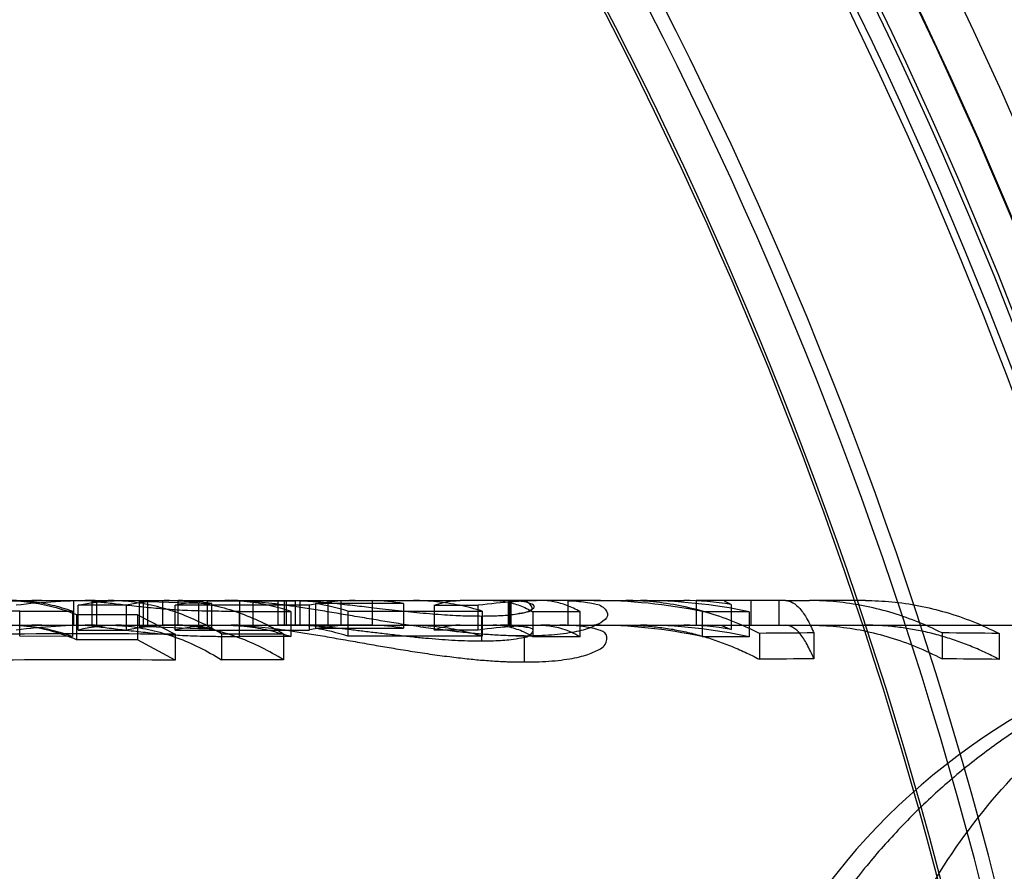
# Model space of a CAD drawing. Header units: millimetres. Extents: x 0 to 297, y 0 to 210.
# Tile 215 of 256: x 56.6119 to 56.7078, y 160.6993 to 160.7823. Entities that reach past the tile are written whole.
import ezdxf

# ---------------------------------------------------------------- set-up
doc = ezdxf.new("R2010")
doc.units = ezdxf.units.MM
doc.header["$LTSCALE"] = 16.335
doc.layers.get('0').update_dxf_attribs({"linetype": 'CONTINUOUS'})
for name, color, linetype in [('AXES_REF', 7, 'CONTINUOUS'), ('INTFCLR_1', 7, 'CONTINUOUS'), ('INTFCLR_144815', 7, 'CONTINUOUS'), ('INTFCLR_72935', 7, 'CONTINUOUS')]:
    doc.layers.add(name, color=color, linetype=linetype)

msp = doc.modelspace()

# ---------------------------------------------------------------- linework, layer by layer
at = {"color": 7, "linetype": 'Continuous'}
for radius in [7.756662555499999, 7.756, 7.706331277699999]:
    msp.add_circle((57.52239940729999, 154.539298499), radius, dxfattribs=at)
msp.add_arc((57.52239940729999, 154.539298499), 7.68, 278.2771290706, 261.7228709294, dxfattribs=at)
at = {"layer": 'AXES_REF', "color": 9, "linetype": 'Continuous'}
msp.add_circle((57.52239940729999, 154.539298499), 7.075609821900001, dxfattribs=at)
at = {"layer": 'INTFCLR_1', "color": 6, "linetype": 'Continuous'}
for radius, start, end in [(0.4839066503, 17.0652676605, 50.6603330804), (0.4824960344, 17.0652678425, 50.60049391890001), (0.4794897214, 10.8985890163, 42.7086480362), (0.4664960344, 17.065267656, 43.9273773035), (0.4297325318, 13.9313763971, 41.1654492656), (0.4137325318, 13.9313762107, 41.1654491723), (0.4123219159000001, 13.9313764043, 41.1654492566)]:
    msp.add_arc((56.30617574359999, 160.595298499), radius, start, end, dxfattribs=at)
at = {"layer": 'INTFCLR_1', "color": 9, "linetype": 'Continuous'}
for centre, radius, start, end in [((56.30617574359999, 160.5952984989), 0.4834862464, 4.2349584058, 43.6101417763), ((56.3061757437, 160.595298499), 0.4398374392, 13.9313763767, 41.1654492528), ((56.30617574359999, 160.595298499), 0.4358380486, 13.9313763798, 41.16544923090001), ((56.30617574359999, 160.595298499), 0.4321268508, 13.9313770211, 41.16544983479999), ((56.30617574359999, 160.595298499), 0.4325542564, 13.9313763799, 41.1654492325), ((56.30617574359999, 160.595298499), 0.408648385, 13.9313763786, 41.1654492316), ((56.30617574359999, 160.595298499), 0.4083798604, 13.9313770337, 41.16544984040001)]:
    msp.add_arc(centre, radius, start, end, dxfattribs=at)
at = {"layer": 'INTFCLR_144815', "color": 6, "linetype": 'Continuous'}
for p, q in [((56.6111057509, 160.725698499), (56.6140107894, 160.7256984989)), ((56.617135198, 160.723298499), (56.617135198, 160.725698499)), ((56.6175440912, 160.7228266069), (56.6175440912, 160.7252437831)), ((56.62226927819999, 160.7252437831), (56.6175440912, 160.7252437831)), ((56.6175568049, 160.7256984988), (56.6183873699, 160.725656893)), ((56.6188797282, 160.7256152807), (56.6188797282, 160.7232121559)), ((56.619342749, 160.725698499), (56.619342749, 160.723298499)), ((56.62226927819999, 160.7228296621), (56.62226927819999, 160.7252467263)), ((56.6234802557, 160.7256158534), (56.6258072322, 160.7256979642)), ((56.6234802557, 160.7256158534), (56.6234802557, 160.7232127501)), ((56.6292680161, 160.7253977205), (56.6234802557, 160.7256158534)), ((56.6238839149, 160.725698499), (56.6238839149, 160.723298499)), ((56.6243231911, 160.723298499), (56.6243231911, 160.725698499)), ((56.6258072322, 160.7256979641), (56.6267965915, 160.7256979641)), ((56.62698674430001, 160.7228255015), (56.62698674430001, 160.7252427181)), ((56.6400937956, 160.7252427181), (56.62698674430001, 160.7252427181)), ((56.6272912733, 160.723297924), (56.6272912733, 160.7256979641)), ((56.6305680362, 160.725397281), (56.6297013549, 160.7253975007)), ((56.63012697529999, 160.7256599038), (56.63012697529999, 160.7232584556)), ((56.63012697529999, 160.7256599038), (56.63869879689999, 160.7256599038)), ((56.6305680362, 160.7229859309), (56.6305680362, 160.725397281)), ((56.63330950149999, 160.7232799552), (56.63330950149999, 160.7256806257)), ((56.6345553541, 160.725698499), (56.6345553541, 160.723298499)), ((56.6370263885, 160.723298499), (56.6370263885, 160.725698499)), ((56.6371141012, 160.7256984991), (56.6376302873, 160.7256924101)), ((56.6376302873, 160.7256927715), (56.6376302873, 160.7232925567)), ((56.6376302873, 160.7256927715), (56.64620210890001, 160.7256927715)), ((56.6378354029, 160.723298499), (56.6378354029, 160.725698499)), ((56.63849628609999, 160.7256984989), (56.6391557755, 160.725687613)), ((56.63869879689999, 160.725658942), (56.6395752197, 160.7256941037)), ((56.63869879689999, 160.725658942), (56.63869879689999, 160.7232574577)), ((56.6391557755, 160.7256876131), (56.6391557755, 160.7232872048)), ((56.6400937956, 160.7228309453), (56.6400937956, 160.7252479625)), ((56.6492473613, 160.7254124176), (56.64067553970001, 160.7254124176)), ((56.64067553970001, 160.7254079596), (56.64067553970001, 160.7229970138)), ((56.64191100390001, 160.723298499), (56.64191100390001, 160.725698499)), ((56.64312717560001, 160.725698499), (56.64312717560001, 160.723298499)), ((56.64620210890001, 160.7256931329), (56.64620210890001, 160.7232929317)), ((56.6492473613, 160.7254124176), (56.6492473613, 160.7230016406)), ((56.6522261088, 160.7252352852), (56.6522261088, 160.7228177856)), ((56.6522261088, 160.7252351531), (56.65652982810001, 160.7252351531)), ((56.65652982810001, 160.7228175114), (56.65652982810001, 160.7252350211)), ((56.6594574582, 160.7232864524), (56.6594574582, 160.7256868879)), ((56.6595810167, 160.725698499), (56.6595810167, 160.723298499)), ((56.6597360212, 160.723298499), (56.6597360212, 160.725698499)), ((56.6677689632, 160.7256984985), (56.664462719, 160.7256984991)), ((56.6652846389, 160.723298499), (56.6652846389, 160.725698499)), ((56.6777556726, 160.725698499), (56.6777556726, 160.723298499)), ((56.6801664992, 160.725698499), (56.6777556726, 160.725698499)), ((56.6811443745, 160.7253064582), (56.6805132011, 160.7256495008)), ((56.6811443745, 160.7253064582), (56.6811443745, 160.7228916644)), ((56.68307532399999, 160.725698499), (56.68307532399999, 160.723298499)), ((56.6858000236, 160.725698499), (56.6858000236, 160.723298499)), ((56.6864443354, 160.7256984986), (56.6887812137, 160.7256984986)), ((56.6118576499, 160.7246591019), (56.6169864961, 160.7246503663)), ((56.6169864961, 160.7246503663), (56.6169864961, 160.7222103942)), ((56.6174006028, 160.7243264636), (56.6174006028, 160.7218738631)), ((56.6174006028, 160.7243264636), (56.62334609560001, 160.7243264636)), ((56.62334609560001, 160.7243164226), (56.62334609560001, 160.7218634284)), ((56.62334609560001, 160.7243164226), (56.6269942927, 160.7224216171)), ((56.6332630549, 160.7246383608), (56.63827317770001, 160.7246295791)), ((56.63827317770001, 160.7246295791), (56.63827317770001, 160.7221888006)), ((56.6438038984, 160.7246759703), (56.6438038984, 160.7222369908)), ((56.6438038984, 160.7246759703), (56.65691094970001, 160.7246759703)), ((56.6568319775, 160.7241935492), (56.6568319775, 160.7217357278)), ((56.65691094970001, 160.7246683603), (56.65691094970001, 160.7222290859)), ((56.6618426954, 160.7246161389), (56.6618426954, 160.7221748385)), ((56.6618426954, 160.7246161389), (56.6664372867, 160.7246161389)), ((56.6664372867, 160.7221748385), (56.6664372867, 160.7246161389)), ((56.6783214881, 160.7246193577), (56.6783214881, 160.7221781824)), ((56.6783214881, 160.7246193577), (56.6829160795, 160.7246193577)), ((56.6829160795, 160.7246094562), (56.6829160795, 160.7221678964)), ((56.6188797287, 160.7232121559), (56.6180167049, 160.723281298)), ((56.6234802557, 160.7232127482), (56.6258072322, 160.723297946)), ((56.6234802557, 160.7232127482), (56.6292680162, 160.7229863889)), ((56.6272912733, 160.723297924), (56.6258072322, 160.723297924)), ((56.63869879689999, 160.7232584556), (56.63012697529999, 160.7232584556)), ((56.6376302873, 160.7232921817), (56.6371141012, 160.723298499)), ((56.64620210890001, 160.7232925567), (56.6376302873, 160.7232925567)), ((56.6391557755, 160.7232872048), (56.63849628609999, 160.723298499)), ((56.64001356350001, 160.723298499), (56.6391369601, 160.7232802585)), ((56.6801664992, 160.723298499), (56.6811443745, 160.7228916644)), ((56.6169864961, 160.7222103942), (56.6118576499, 160.7222194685)), ((56.6175440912, 160.7228266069), (56.62226927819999, 160.7228266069)), ((56.62698674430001, 160.7228255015), (56.6400937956, 160.7228255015)), ((56.6269942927, 160.7224216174), (56.6269942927, 160.7198919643)), ((56.6292680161, 160.7229863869), (56.6305680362, 160.7229859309)), ((56.6315142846, 160.7224568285), (56.6375437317, 160.7224568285)), ((56.6315142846, 160.7224540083), (56.6315142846, 160.719925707)), ((56.63827317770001, 160.7221888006), (56.6332630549, 160.722197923)), ((56.6375437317, 160.7224568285), (56.6375437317, 160.7199286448)), ((56.64067553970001, 160.7230016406), (56.6492473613, 160.7230016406)), ((56.65691094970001, 160.7222369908), (56.6438038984, 160.7222369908)), ((56.65652982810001, 160.7228176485), (56.6522261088, 160.7228176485)), ((56.6610067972, 160.7222492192), (56.6610067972, 160.7197123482)), ((56.6839072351, 160.7225044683), (56.6839072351, 160.7199782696)), ((56.6892116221, 160.7225437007), (56.6892116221, 160.7200191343)), ((56.7017055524, 160.7225416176), (56.7017055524, 160.7200169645)), ((56.707246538, 160.7224967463), (56.707246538, 160.7199702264)), ((56.62334609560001, 160.7218738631), (56.6174006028, 160.7218738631)), ((56.6269942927, 160.7198919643), (56.62334609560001, 160.7218634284)), ((56.6664372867, 160.7221748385), (56.6618426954, 160.7221748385)), ((56.6829160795, 160.7221781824), (56.6783214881, 160.7221781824)), ((56.6375437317, 160.7199286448), (56.6315142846, 160.7199286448))]:
    msp.add_line(p, q, dxfattribs=at)
at = {"layer": 'INTFCLR_144815', "color": 9, "linetype": 'Continuous'}
for p, q in [((56.6140107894, 160.7256984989), (56.6318441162, 160.7256984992)), ((56.6258072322, 160.723297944), (56.6258072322, 160.7256979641)), ((56.6292680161, 160.7253977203), (56.6292680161, 160.7229863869)), ((56.63245998, 160.7256984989), (56.6502267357, 160.7256984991)), ((56.664462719, 160.7256984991), (56.6547611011, 160.7256984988)), ((56.6677689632, 160.7256984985), (56.67654183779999, 160.7256984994)), ((56.6864443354, 160.7256984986), (56.6801664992, 160.7256984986)), ((56.6942310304, 160.7256984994), (56.6887812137, 160.7256984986)), ((56.6118576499, 160.7222194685), (56.6118576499, 160.7246591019)), ((56.6332630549, 160.722197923), (56.6332630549, 160.7246383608)), ((56.0286644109, 160.7232984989), (56.7832505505, 160.723298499))]:
    msp.add_line(p, q, dxfattribs=at)
at = {"layer": 'INTFCLR_144815', "color": 7, "linetype": 'Continuous'}
for p, q in [((56.6318441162, 160.7256984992), (56.63245998, 160.7256984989)), ((56.63390514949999, 160.7256503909), (56.63330950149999, 160.7256806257)), ((56.6339050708, 160.7256491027), (56.63330950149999, 160.7256806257)), ((56.6502267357, 160.7256984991), (56.6547611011, 160.7256984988)), ((56.6601478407, 160.7256513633), (56.6594574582, 160.7256868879)), ((56.6653037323, 160.7256841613), (56.6658535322, 160.725656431)), ((56.6653037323, 160.7256841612), (56.66585347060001, 160.7256554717)), ((56.6568319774, 160.7241935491), (56.6578198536, 160.7242057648)), ((56.63330950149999, 160.7232799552), (56.6339053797, 160.7232470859)), ((56.6333095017, 160.7232799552), (56.6339054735, 160.7232485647)), ((56.6658538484, 160.7232548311), (56.6653037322, 160.7232836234)), ((56.6658538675, 160.7232551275), (56.6653037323, 160.7232836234)), ((56.6610067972, 160.7222492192), (56.65987892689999, 160.7222648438)), ((56.6593516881, 160.7197440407), (56.6604258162, 160.7197187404)), ((56.6610067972, 160.7197123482), (56.6620854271, 160.719730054))]:
    msp.add_line(p, q, dxfattribs=at)
at = {"layer": 'INTFCLR_144815', "color": 6, "linetype": 'Continuous'}
for centre, radius, start, end in [((56.6140157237, 160.6596186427), 0.0660798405, 90.0042783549, 96.65784547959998), ((56.6192218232, 160.6603879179), 0.0653106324, 90.00863012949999, 96.77340947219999), ((56.6264785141, 160.7058711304), 0.0198275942, 90.05729866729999, 102.2567256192), ((56.6314324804, 160.7035267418), 0.0221725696, 93.37548376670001, 101.566513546), ((56.6271328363, 160.7059694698), 0.0197291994, 79.9726796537, 89.53987419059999), ((56.6324526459, 160.7051520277), 0.0205464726, 87.60988393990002, 89.9795480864), ((56.6445417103, 160.7035243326), 0.0221743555, 90.0457827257, 101.571383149), ((56.6369117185, 160.7025550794), 0.0231608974, 72.6877659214, 80.6474663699), ((56.6457045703, 160.7035912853), 0.0221075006, 80.7784190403, 88.7104225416), ((56.6634987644, 160.6730777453), 0.0526207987, 90.00778778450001, 97.6104365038), ((56.6587022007, 160.7011319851), 0.0245665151, 88.2382569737, 90.0179861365), ((56.6644674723, 160.7013044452), 0.0243940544, 88.0354410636, 90.0111642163), ((56.6677638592, 160.6731530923), 0.0525454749, 78.40901922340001, 89.99443454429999), ((56.67230971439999, 160.6735082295), 0.0521902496, 78.2744042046, 89.99797377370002), ((56.6765304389, 160.6983570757), 0.0273415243, 80.2847284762, 89.97611295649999), ((56.614018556, 160.6595604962), 0.0637380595, 90.0069816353, 96.9062005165), ((56.6192142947, 160.6604707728), 0.0628277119, 90.00210556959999, 97.0354960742), ((56.62178003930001, 160.7041792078), 0.0191195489, 90.05992147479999, 102.800166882), ((56.63144722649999, 160.7018080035), 0.0214921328, 93.5218844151, 101.9782555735), ((56.6271380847, 160.7043301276), 0.0189683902, 79.5822610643, 89.53727521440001), ((56.6324526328, 160.7034936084), 0.0198048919, 87.52029428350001, 89.97874417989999), ((56.6445320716, 160.7020064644), 0.0212919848, 90.02174229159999, 102.0313117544), ((56.6457105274, 160.7020458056), 0.0212527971, 80.4204470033, 88.67461987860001), ((56.6634953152, 160.6726262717), 0.0506722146, 90.004187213, 97.90098231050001), ((56.65870219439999, 160.6996192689), 0.023679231, 88.17220551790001, 90.0186448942), ((56.6644674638, 160.6997853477), 0.0235131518, 87.96178923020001, 90.0115620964), ((56.667766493, 160.6726721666), 0.0506263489, 77.9662558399, 89.9972042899), ((56.6723055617, 160.6729506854), 0.0503479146, 77.83405834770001, 89.9931737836), ((56.6765366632, 160.6970075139), 0.0262909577, 79.90634682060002, 89.98872315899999), ((56.6183244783, 159.3423746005), 1.3800742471, 89.6400577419, 90.38880872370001), ((56.6369397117, 160.7010733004), 0.0222396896, 72.0224959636, 80.32961232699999), ((56.6947955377, 159.6089044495), 1.1136532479, 90.28728523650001, 90.56019566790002), ((56.695478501, 159.6114028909), 1.1111561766, 89.3931803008, 89.67890595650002), ((56.6183244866, 159.3950143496), 1.324905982, 89.62507011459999, 90.40499909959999), ((56.6948124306, 159.6486797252), 1.0713540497, 90.29953137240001, 90.58321753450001), ((56.6955009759, 159.6559121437), 1.0641229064, 89.3675685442, 89.6659238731)]:
    msp.add_arc(centre, radius, start, end, dxfattribs=at)
at = {"layer": 'INTFCLR_144815', "color": 7, "linetype": 'Continuous'}
for centre, radius, start, end in [((56.6383222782, 160.6984375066), 0.0272628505, 86.6178590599, 88.2480437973), ((56.6574773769, 160.828050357), 0.1038588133, 269.0568360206, 269.643950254), ((56.6618035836, 160.8369155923), 0.1146691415, 269.1929557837, 269.6018731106), ((56.6592441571, 160.8830593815), 0.1608198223, 270.6279938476, 270.9074788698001), ((56.66104266, 160.766832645), 0.0445789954, 270.6818185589, 271.9450443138), ((56.6618049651, 160.8298743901), 0.1101649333, 269.1590222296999, 269.5848765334), ((56.6592484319, 160.8737291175), 0.1540268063, 270.6541011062, 270.9460640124)]:
    msp.add_arc(centre, radius, start, end, dxfattribs=at)
at = {"layer": 'INTFCLR_144815', "color": 9, "linetype": 'Continuous'}
msp.add_arc((56.741515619, 160.659298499), 0.064, 89.9999999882, 176.9999999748, dxfattribs=at)
at = {"layer": 'INTFCLR_144815', "color": 6, "linetype": 'Continuous'}
for points, knots in [([(56.6118576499, 160.7246591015), (56.6115342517, 160.7246597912), (56.6109097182, 160.7246609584), (56.6100101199, 160.7246680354), (56.6091861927, 160.7246766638), (56.6082414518, 160.7246943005), (56.6072326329, 160.7247204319), (56.6061757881, 160.7247614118), (56.6052438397, 160.7248151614), (56.6043484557, 160.724882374), (56.6034476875, 160.7249616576), (56.60253551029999, 160.7250535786), (56.6016282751, 160.7251528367), (56.6007576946, 160.7252533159), (56.599944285, 160.7253495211), (56.59916528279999, 160.7254435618), (56.59838216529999, 160.7255352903), (56.59785010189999, 160.725594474), (56.5975811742, 160.7256195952)], [0, 0, 0, 0, 0.0677413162, 0.130818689, 0.1884413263, 0.2403350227, 0.3287435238, 0.399822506, 0.4618653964, 0.5242687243, 0.5878965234, 0.65127076, 0.7163033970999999, 0.7790646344, 0.8348383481, 0.8878733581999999, 0.9434233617, 1, 1, 1, 1]), ([(56.61053875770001, 160.725698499), (56.6113074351, 160.725698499), (56.6128564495, 160.7255954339), (56.6151615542, 160.7251338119), (56.6166603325, 160.7246306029), (56.6174006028, 160.7243328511)], [0, 0, 0, 0, 0.3277998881, 0.6597350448, 1, 1, 1, 1]), ([(56.6169864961, 160.7246503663), (56.6163410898, 160.7248796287), (56.61503712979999, 160.7252662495), (56.6130419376, 160.7256196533), (56.611703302, 160.725698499), (56.6110378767, 160.725698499)], [0, 0, 0, 0, 0.3386969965, 0.6709415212, 1, 1, 1, 1]), ([(56.6175440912, 160.7252408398), (56.618008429, 160.7253420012), (56.61894027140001, 160.7255113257), (56.6203490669, 160.7256645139), (56.621290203, 160.725698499), (56.6217600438, 160.725698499)], [0, 0, 0, 0, 0.335614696, 0.6681909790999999, 1, 1, 1, 1]), ([(56.6332630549, 160.7246383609), (56.6329170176, 160.7246388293), (56.6322491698, 160.7246396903), (56.6312881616, 160.7246483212), (56.6304094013, 160.7246597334), (56.62940314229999, 160.7246811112), (56.6283297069, 160.7247124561), (56.6272183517, 160.7247655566), (56.6262566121, 160.724830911), (56.6253439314, 160.7249077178), (56.6244210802, 160.7249962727), (56.6234807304, 160.7250959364), (56.6225611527, 160.7251996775), (56.6216869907, 160.7253013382), (56.6208671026, 160.7253987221), (56.61993968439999, 160.7255058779), (56.6192784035, 160.725579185), (56.6188797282, 160.7256152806)], [0, 0, 0, 0, 0.07194446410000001, 0.1388510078, 0.1998096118, 0.2546609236, 0.3481079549, 0.4230734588, 0.4859697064, 0.5485129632, 0.6134932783, 0.6787167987, 0.7451131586, 0.8058940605, 0.8616882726, 0.9167726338, 1, 1, 1, 1]), ([(56.6315142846, 160.7224540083), (56.6308020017, 160.7228831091), (56.6293823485, 160.7236500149), (56.6271837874, 160.7245622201), (56.6249735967, 160.7252141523), (56.622731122, 160.7256098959), (56.6212231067, 160.725698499), (56.6204714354, 160.725698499)], [0, 0, 0, 0, 0.2141603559, 0.4147467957, 0.6119977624, 0.8064117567, 1, 1, 1, 1]), ([(56.6265001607, 160.725698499), (56.627228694, 160.725698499), (56.6287164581, 160.7256138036), (56.6309501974, 160.7252271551), (56.6331918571, 160.7245711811), (56.635409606, 160.7236512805), (56.63683807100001, 160.7228786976), (56.6375437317, 160.7224535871)], [0, 0, 0, 0, 0.1876156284, 0.3827928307, 0.5825727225, 0.7878461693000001, 1, 1, 1, 1]), ([(56.63827317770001, 160.7246295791), (56.637574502, 160.7248638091), (56.6361635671, 160.7252583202), (56.6340085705, 160.7256182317), (56.6325632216, 160.725698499), (56.6318441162, 160.725698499)], [0, 0, 0, 0, 0.3378776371, 0.6702782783, 1, 1, 1, 1]), ([(56.65691094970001, 160.7246683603), (56.656182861, 160.7248945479), (56.65471372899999, 160.7252749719), (56.6524748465, 160.7256212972), (56.6509740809, 160.725698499), (56.6502267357, 160.725698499)], [0, 0, 0, 0, 0.3370499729, 0.6696113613, 1, 1, 1, 1]), ([(56.6522261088, 160.7252352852), (56.6525263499, 160.7253453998), (56.6531078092, 160.7255207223), (56.6539599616, 160.7256681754), (56.6545036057, 160.7256984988), (56.6547611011, 160.725698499)], [0, 0, 0, 0, 0.3705785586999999, 0.7016158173, 1, 1, 1, 1]), ([(56.6579734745, 160.725698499), (56.6584043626, 160.725698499), (56.6592863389, 160.7256151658), (56.66059447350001, 160.7252413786), (56.6614308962, 160.7248403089), (56.6618426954, 160.7246054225)], [0, 0, 0, 0, 0.3182483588, 0.6498519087, 1, 1, 1, 1]), ([(56.6664372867, 160.7246245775), (56.6660256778, 160.7248556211), (56.665194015, 160.7252479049), (56.6638890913, 160.7256158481), (56.6630093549, 160.7256984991), (56.6625747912, 160.725698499)], [0, 0, 0, 0, 0.3497363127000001, 0.6780164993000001, 1, 1, 1, 1]), ([(56.6839072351, 160.7225044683), (56.6830627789, 160.7229299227), (56.681380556, 160.7236881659), (56.6787947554, 160.7245838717), (56.6761963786, 160.7252236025), (56.6735615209, 160.7256117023), (56.6717916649, 160.725698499), (56.6709074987, 160.725698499)], [0, 0, 0, 0, 0.2100496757, 0.4092446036, 0.6071158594, 0.8035922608, 1, 1, 1, 1]), ([(56.6864443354, 160.725698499), (56.686693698, 160.7256984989), (56.6872429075, 160.7255175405), (56.6879453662, 160.7248554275), (56.6886197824, 160.7238410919), (56.68901202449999, 160.7230134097), (56.6892116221, 160.7225437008)], [0, 0, 0, 0, 0.1705944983, 0.3750273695, 0.6508525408, 1, 1, 1, 1]), ([(56.7017055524, 160.7225416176), (56.7008655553, 160.7229622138), (56.6991924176, 160.7237117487), (56.69662137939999, 160.7245970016), (56.6940382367, 160.7252292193), (56.6914191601, 160.725612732), (56.6896600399, 160.725698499), (56.6887812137, 160.725698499)], [0, 0, 0, 0, 0.2099873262, 0.4091680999, 0.6070498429, 0.8035556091, 1, 1, 1, 1]), ([(56.6942310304, 160.725698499), (56.6950891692, 160.725698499), (56.6968376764, 160.7256152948), (56.6994651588, 160.7252352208), (56.7021031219, 160.7245901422), (56.7047145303, 160.7236848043), (56.7064091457, 160.7229191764), (56.707246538, 160.7224967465)], [0, 0, 0, 0, 0.1903782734, 0.3876607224, 0.5880954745, 0.7919247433, 1, 1, 1, 1]), ([(56.6174006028, 160.7218805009), (56.6166639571, 160.7221884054), (56.61516818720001, 160.7227106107), (56.6128619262, 160.723191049), (56.6113088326, 160.723298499), (56.61053875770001, 160.723298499)], [0, 0, 0, 0, 0.3398366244, 0.672222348, 1, 1, 1, 1]), ([(56.6110378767, 160.723298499), (56.6117047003, 160.723298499), (56.613044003, 160.7232170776), (56.6150401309, 160.72284979), (56.61634157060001, 160.7224483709), (56.6169864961, 160.7222103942)], [0, 0, 0, 0, 0.3292536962, 0.6605709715, 1, 1, 1, 1]), ([(56.6188797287, 160.7232121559), (56.6191224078, 160.7231893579), (56.6196242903, 160.7231349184), (56.6203993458, 160.7230441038), (56.6212155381, 160.7229446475), (56.6220712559, 160.7228391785), (56.6229673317, 160.7227329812), (56.62388557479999, 160.7226274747), (56.6248105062, 160.7225296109), (56.6257120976, 160.7224441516), (56.6265950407, 160.7223720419), (56.6275176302, 160.722313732), (56.6285778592, 160.7222663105), (56.62960074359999, 160.7222372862), (56.6305552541, 160.7222178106), (56.6313868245, 160.7222072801), (56.632298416, 160.7221991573), (56.6329332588, 160.7221983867), (56.6332630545, 160.722197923)], [0, 0, 0, 0, 0.0506648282, 0.1049246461, 0.1622046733, 0.2215708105, 0.2841380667, 0.3497639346, 0.4136893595, 0.4774618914, 0.5380027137, 0.5978190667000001, 0.6696010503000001, 0.7585882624, 0.8105121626, 0.8680437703, 0.9314493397, 1, 1, 1, 1]), ([(56.6204714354, 160.723298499), (56.6212270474, 160.723298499), (56.62273954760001, 160.7232057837), (56.6249891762, 160.7227922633), (56.6272122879, 160.7221092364), (56.6294070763, 160.721158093), (56.6308177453, 160.7203628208), (56.6315142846, 160.719925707)], [0, 0, 0, 0, 0.1938213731, 0.3875593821, 0.5854260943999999, 0.7890634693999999, 1, 1, 1, 1]), ([(56.62226927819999, 160.7228296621), (56.6227294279, 160.7229330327), (56.62365500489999, 160.7231064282), (56.6250551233, 160.7232635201), (56.62599163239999, 160.723298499), (56.62645868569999, 160.723298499)], [0, 0, 0, 0, 0.3350174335, 0.6682249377, 1, 1, 1, 1]), ([(56.6375437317, 160.7199252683), (56.6368524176, 160.7203591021), (56.6354460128, 160.7211527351), (56.6332531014, 160.7221050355), (56.6310211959, 160.7227919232), (56.6287667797, 160.7232060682), (56.6272527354, 160.723298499), (56.6265001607, 160.723298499)], [0, 0, 0, 0, 0.209338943, 0.413402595, 0.6120674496, 0.806971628, 1, 1, 1, 1]), ([(56.6318441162, 160.723298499), (56.6325647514, 160.723298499), (56.6340107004, 160.7232156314), (56.63616661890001, 160.722841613), (56.63757494, 160.7224319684), (56.63827317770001, 160.7221888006)], [0, 0, 0, 0, 0.3299773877, 0.6614444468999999, 1, 1, 1, 1]), ([(56.6568319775, 160.7217357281), (56.6563887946, 160.7217391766), (56.6555346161, 160.7217466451), (56.654256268, 160.7217988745), (56.6529895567, 160.7218779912), (56.6516885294, 160.7219843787), (56.650370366, 160.7221113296), (56.6492329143, 160.7222364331), (56.6482892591, 160.7223454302), (56.647546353, 160.7224322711), (56.64659934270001, 160.7225451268), (56.6454718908, 160.7226816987), (56.6441882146, 160.7228352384), (56.6429788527, 160.7229745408), (56.6418360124, 160.7230971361), (56.640567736, 160.7232132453), (56.6396789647, 160.7232709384), (56.6391557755, 160.7232872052)], [0, 0, 0, 0, 0.0748915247, 0.1443298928, 0.2161663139, 0.2893457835, 0.3649010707, 0.4399336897, 0.482708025, 0.5254207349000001, 0.5663249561, 0.6438664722, 0.7173308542, 0.7847866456, 0.8495765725, 0.9115485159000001, 1, 1, 1, 1]), ([(56.6502267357, 160.723298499), (56.6509756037, 160.723298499), (56.6524768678, 160.7232187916), (56.6547165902, 160.7228589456), (56.6561832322, 160.722463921), (56.65691094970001, 160.7222290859)], [0, 0, 0, 0, 0.3306759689, 0.6623463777, 1, 1, 1, 1]), ([(56.6547611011, 160.723298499), (56.6544775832, 160.723298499), (56.6539073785, 160.7232621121), (56.6530565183, 160.7230993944), (56.6525016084, 160.7229226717), (56.6522261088, 160.7228177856)], [0, 0, 0, 0, 0.3280206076, 0.658938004, 1, 1, 1, 1]), ([(56.6594574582, 160.723286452), (56.6597179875, 160.723277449), (56.6603112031, 160.7232536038), (56.6610054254, 160.7231299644), (56.6621415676, 160.723012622), (56.66144620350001, 160.7220963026), (56.6606350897, 160.7220401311), (56.6597823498, 160.7218599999), (56.658871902, 160.7217914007), (56.657909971, 160.7217428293), (56.6572202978, 160.7217388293), (56.6568319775, 160.7217357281)], [0, 0, 0, 0, 0.09957283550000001, 0.2178255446, 0.3100882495, 0.4086846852, 0.5023531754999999, 0.6323649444, 0.7365715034, 0.8516699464, 1, 1, 1, 1]), ([(56.6618426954, 160.722163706), (56.6615043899, 160.7223641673), (56.660728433, 160.7227634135), (56.6594306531, 160.7231903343), (56.65846215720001, 160.723298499), (56.6579734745, 160.723298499)], [0, 0, 0, 0, 0.2894427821, 0.6403042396, 1, 1, 1, 1]), ([(56.6625747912, 160.723298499), (56.66304512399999, 160.723298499), (56.6637726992, 160.7232213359), (56.6650825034, 160.7228744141), (56.6658939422, 160.7225004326), (56.6664372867, 160.7221836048)], [0, 0, 0, 0, 0.3474057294, 0.5354189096, 1, 1, 1, 1]), ([(56.6709074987, 160.723298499), (56.67139756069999, 160.723298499), (56.6723788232, 160.7232708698), (56.6738481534, 160.7231466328), (56.6753136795, 160.7229397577), (56.6767734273, 160.7226505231), (56.67822550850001, 160.7222793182), (56.6796680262, 160.7218266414), (56.68109911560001, 160.7212930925), (56.6825168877, 160.7206793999), (56.68344581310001, 160.7202204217), (56.6839072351, 160.7199782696)], [0, 0, 0, 0, 0.1085136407, 0.2172299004, 0.3263497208, 0.4360685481, 0.5465776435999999, 0.6580584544, 0.7706831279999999, 0.8846130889, 1, 1, 1, 1]), ([(56.7415146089, 160.7232406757), (56.74057975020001, 160.7232287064), (56.7387108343, 160.7231591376), (56.7357946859, 160.7229114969), (56.7326332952, 160.7224809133), (56.7290862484, 160.7217891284), (56.7251725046, 160.7207597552), (56.7209950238, 160.7193390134), (56.7167313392, 160.7175198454), (56.7125287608, 160.7153326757), (56.7084517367, 160.7128038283), (56.7045304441, 160.7099374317), (56.7007508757, 160.7067130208), (56.6972029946, 160.703193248), (56.69383328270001, 160.6993094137), (56.6907301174, 160.6951485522), (56.6878904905, 160.6906813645), (56.6853867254, 160.6860291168), (56.683205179, 160.681189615), (56.6813530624, 160.6761785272), (56.6798606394, 160.67112432), (56.6787407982, 160.6662202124), (56.6779681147, 160.6616917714), (56.67761323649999, 160.6588225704), (56.6774736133, 160.6574757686)], [0, 0, 0, 0, 0.0278776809, 0.0557399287, 0.08723556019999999, 0.1229672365, 0.1634315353, 0.2078104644, 0.2544177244, 0.301516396, 0.3489413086, 0.3973369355, 0.4462084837, 0.4969436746, 0.5462080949, 0.5993974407, 0.6515652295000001, 0.7039026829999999, 0.756797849, 0.809722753, 0.8630778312, 0.9138226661, 0.9596261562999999, 1, 1, 1, 1]), ([(56.6892116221, 160.7200191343), (56.6891083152, 160.7202723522), (56.6889013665, 160.7207495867), (56.6884821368, 160.7215824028), (56.68795813, 160.7224065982), (56.6872561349, 160.7231054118), (56.6866930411, 160.723298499), (56.6864443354, 160.723298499)], [0, 0, 0, 0, 0.1829375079, 0.3477484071, 0.6234475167, 0.8336349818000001, 1, 1, 1, 1]), ([(56.6887812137, 160.723298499), (56.6896646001, 160.723298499), (56.6914285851, 160.7232087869), (56.69405573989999, 160.7228081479), (56.69665354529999, 160.7221459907), (56.6992204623, 160.7212230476), (56.7008838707, 160.7204454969), (56.7017055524, 160.7200169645)], [0, 0, 0, 0, 0.1968917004, 0.3928714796, 0.5914001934, 0.7934510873, 1, 1, 1, 1]), ([(56.707246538, 160.7199702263), (56.70678460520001, 160.7202129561), (56.705854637, 160.7206730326), (56.7044352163, 160.7212882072), (56.703002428, 160.7218230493), (56.70155816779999, 160.7222768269), (56.70010430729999, 160.722648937), (56.69864274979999, 160.7229388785), (56.6971753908, 160.7231462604), (56.695704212, 160.723270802), (56.69472171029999, 160.723298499), (56.6942310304, 160.723298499)], [0, 0, 0, 0, 0.1153954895, 0.2293311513, 0.3419589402, 0.4534405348, 0.5639484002, 0.6736643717, 0.7827801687, 0.8914915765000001, 1, 1, 1, 1])]:
    msp.add_open_spline(points, degree=3, knots=knots, dxfattribs=at)
at = {"layer": 'INTFCLR_144815', "color": 7, "linetype": 'Continuous'}
for points, knots in [([(56.6601884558, 160.722257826), (56.6596912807, 160.722266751), (56.65867478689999, 160.7223016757), (56.6571704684, 160.7223958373), (56.6556037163, 160.7225331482), (56.6539369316, 160.7227183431), (56.65211900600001, 160.7229504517), (56.6502210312, 160.7232249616), (56.6483641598, 160.72351366), (56.6465384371, 160.7238117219), (56.6447458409, 160.7241163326), (56.6429359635, 160.7244249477), (56.6411641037, 160.7247223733), (56.6394868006, 160.7249891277), (56.6379087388, 160.7252228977), (56.636466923, 160.7254121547), (56.6351383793, 160.7255577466), (56.6343046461, 160.7256256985), (56.63390514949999, 160.7256503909)], [0, 0, 0, 0, 0.0562470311, 0.1150278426, 0.1704748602, 0.2341330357, 0.3047136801, 0.3777699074, 0.4510488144, 0.5172749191, 0.5870188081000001, 0.6567244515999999, 0.7249545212, 0.7902456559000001, 0.8488340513, 0.9054002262, 0.9547246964, 1, 1, 1, 1]), ([(56.6391557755, 160.7256876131), (56.6394911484, 160.7256761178), (56.64017070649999, 160.7256425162), (56.64120238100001, 160.7255614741), (56.6422476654, 160.7254631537), (56.6432732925, 160.7253537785), (56.6442441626, 160.7252453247), (56.6451765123, 160.7251382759), (56.64614865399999, 160.7250245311), (56.6472414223, 160.7248986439), (56.6484293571, 160.7247643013), (56.6496426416, 160.7246303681), (56.6508555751, 160.7245082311), (56.6520503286, 160.7244022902), (56.6532187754, 160.7243152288), (56.654275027, 160.7242546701), (56.6552039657, 160.7242168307), (56.6560371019, 160.7242000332), (56.6565644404, 160.7241946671), (56.6568319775, 160.7241935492)], [0, 0, 0, 0, 0.0567222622, 0.1149862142, 0.1749104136, 0.2341847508, 0.2893311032, 0.3400399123, 0.3928174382, 0.4547757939, 0.5259749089, 0.5948973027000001, 0.6611049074, 0.7320331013, 0.7976363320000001, 0.8591496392, 0.9108593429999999, 0.9547770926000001, 1, 1, 1, 1]), ([(56.6568319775, 160.7241935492), (56.6571274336, 160.7241940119), (56.6576968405, 160.724200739), (56.65853980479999, 160.7242256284), (56.6593213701, 160.7242813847), (56.6601823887, 160.7243653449), (56.6608871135, 160.7245429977), (56.6620472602, 160.7246951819), (56.6613071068, 160.7257858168), (56.6603670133, 160.7255873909), (56.659721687, 160.7256776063), (56.6594574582, 160.7256868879)], [0, 0, 0, 0, 0.1149307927, 0.2216825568, 0.3272439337, 0.4222423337, 0.548541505, 0.6506914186, 0.7453168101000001, 0.8971532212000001, 1, 1, 1, 1]), ([(56.6578198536, 160.7242057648), (56.6581250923, 160.7242123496), (56.6587091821, 160.7242357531), (56.6595280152, 160.7242949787), (56.6604320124, 160.724423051), (56.6611714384, 160.7245021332), (56.6623393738, 160.7251468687), (56.6610668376, 160.7256160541), (56.6605421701, 160.7256225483), (56.6601478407, 160.7256513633)], [0, 0, 0, 0, 0.1451297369, 0.2769957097, 0.3934251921, 0.5664275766, 0.6918099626, 0.8120547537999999, 1, 1, 1, 1]), ([(56.6658535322, 160.725656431), (56.6661579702, 160.7256371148), (56.6667409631, 160.7255915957), (56.6676916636, 160.7254042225), (56.6686804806, 160.725265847), (56.6693682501, 160.7241495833), (56.6682691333, 160.7233895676), (56.66735151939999, 160.7229873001), (56.6662949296, 160.7227033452), (56.665332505, 160.722524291), (56.664233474, 160.7223839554), (56.6630332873, 160.722291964), (56.6622099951, 160.722264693), (56.6617911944, 160.7222597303)], [0, 0, 0, 0, 0.0786410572, 0.1501996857, 0.250821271, 0.3301862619, 0.4116698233, 0.5346050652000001, 0.6068482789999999, 0.689700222, 0.7877386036, 0.892026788, 1, 1, 1, 1]), ([(56.6339054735, 160.7232485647), (56.6343137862, 160.7232224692), (56.6351524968, 160.7231510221), (56.6364797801, 160.7229996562), (56.6379105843, 160.7228046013), (56.6394757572, 160.7225639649), (56.64115455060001, 160.7222868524), (56.6429293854, 160.7219774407), (56.6447507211, 160.7216545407), (56.6465314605, 160.7213400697), (56.6483236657, 160.7210355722), (56.6501504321, 160.7207396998), (56.652042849, 160.720453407), (56.6538815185, 160.7202078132), (56.6555662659, 160.7200120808), (56.6571470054, 160.7198667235), (56.6586631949, 160.7197675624), (56.6596881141, 160.7197306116), (56.6601880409, 160.7197213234)], [0, 0, 0, 0, 0.0462484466, 0.0951247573, 0.1509922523, 0.2094659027, 0.2741202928, 0.3433220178, 0.4131116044, 0.4832086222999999, 0.5477247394, 0.6185976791, 0.6923889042, 0.7640632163, 0.8282702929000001, 0.8840942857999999, 0.9434802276, 1, 1, 1, 1]), ([(56.6617915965, 160.7197233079), (56.66222775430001, 160.7197295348), (56.6630652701, 160.7197577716), (56.6642796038, 160.7198579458), (56.665378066, 160.7200054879), (56.6663406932, 160.7201977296), (56.6671653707, 160.7204265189), (56.668010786, 160.7207916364), (56.6689640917, 160.7211911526), (56.6692022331, 160.7225040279), (56.6679556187, 160.722951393), (56.6669408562, 160.7231641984), (56.6661412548, 160.7232360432), (56.6658538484, 160.7232548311)], [0, 0, 0, 0, 0.1119651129, 0.2150010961, 0.3126732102, 0.3961790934, 0.4671153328, 0.5310954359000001, 0.6350075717, 0.7173297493, 0.7968963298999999, 0.9260706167, 1, 1, 1, 1])]:
    msp.add_open_spline(points, degree=3, knots=knots, dxfattribs=at)
at = {"layer": 'INTFCLR_144815', "color": 9, "linetype": 'Continuous'}
msp.add_open_spline([(56.6906073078, 160.6626480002), (56.6907619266, 160.6664170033), (56.69161034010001, 160.6740906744), (56.6945617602, 160.6853988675), (56.69930917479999, 160.6961969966), (56.7057489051, 160.7058149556), (56.7135800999, 160.7136566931), (56.7223412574, 160.7193029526), (56.7314718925, 160.7225875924), (56.73766504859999, 160.723298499), (56.7406365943, 160.723298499)], degree=3, knots=[0, 0, 0, 0, 0.1308834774, 0.2668605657, 0.4040067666, 0.5382363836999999, 0.666176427, 0.7858622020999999, 0.8968959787, 1, 1, 1, 1], dxfattribs=at)
at = {"layer": 'INTFCLR_72935', "color": 6, "linetype": 'Continuous'}
for radius, start, end in [(0.4839066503, 16.9140743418, 50.66033312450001), (0.4824960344, 16.8593289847, 50.60049391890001), (0.4794897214, 10.4206371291, 43.1528997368), (0.4577961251, 15.8585784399, 43.6930068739), (0.4584960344, 15.8880864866, 43.6930069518), (0.4359066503, 13.9313763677, 41.16544925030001), (0.4304324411, 13.9313763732, 41.16544926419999), (0.4297325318, 13.9313765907, 41.1654491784), (0.4137325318, 13.9313762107, 41.1654491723), (0.4123219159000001, 13.931376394, 41.16544924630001)]:
    msp.add_arc((56.30617574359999, 160.595298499), radius, start, end, dxfattribs=at)
at = {"layer": 'INTFCLR_72935', "color": 9, "linetype": 'Continuous'}
for centre, radius, start, end in [((56.30617574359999, 160.5952984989), 0.4834862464, 4.234958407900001, 43.61014177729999), ((56.30617574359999, 160.595298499), 0.4321268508, 13.9313770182, 41.165449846), ((56.30617574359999, 160.595298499), 0.4325542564, 13.931376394, 41.16544924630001), ((56.30617574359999, 160.595298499), 0.408648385, 13.931376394, 41.16544924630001), ((56.30617574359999, 160.595298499), 0.4083798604, 13.9313770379, 41.16544983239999)]:
    msp.add_arc(centre, radius, start, end, dxfattribs=at)

doc.saveas('drawing.dxf')
